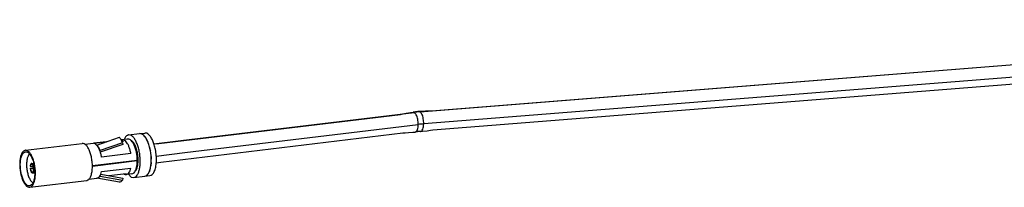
# Model space of a CAD drawing. Header units: inches. Extents: x -399 to 442, y -299 to 295.
# Tile 71 of 134: x 253 to 308, y -91 to -82. Entities that reach past the tile are written whole.
import ezdxf

# ---------------------------------------------------------------- set-up
doc = ezdxf.new("R2010")
doc.units = ezdxf.units.IN

# ---------------------------------------------------------------- blocks, each defined once
blk = doc.blocks.new('23K102-270_01__248', base_point=(316.672, -113.914))
at = {"color": 7, "linetype": 'Continuous'}
for p, q in [((324.299, -110.248), (325.07, -110.155)), ((317.073, -111.321), (321.061, -110.84)), ((324.031, -110.464), (323.994, -110.568)), ((324.441, -110.618), (324.479, -110.626)), ((317.288, -111.676), (317.37, -111.596)), ((322.917, -113.084), (324.132, -112.937)), ((324.823, -112.713), (324.759, -112.775)), ((317.384, -113.903), (321.372, -113.421)), ((317.604, -113.581), (317.602, -113.581)), ((324.289, -112.994), (324.479, -113.186)), ((324.479, -113.186), (324.659, -113.226)), ((324.659, -113.226), (325.429, -113.133))]:
    blk.add_line(p, q, dxfattribs=at)
for points, knots in [([(325.429, -113.133), (325.483, -113.114), (325.604, -113.072), (325.727, -112.881), (325.82, -112.63), (325.875, -112.312), (325.89, -111.951), (325.864, -111.57), (325.799, -111.193), (325.698, -110.847), (325.569, -110.55), (325.419, -110.329), (325.254, -110.173), (325.126, -110.16), (325.07, -110.155)], [0, 0, 0, 0, 0.16652, 0.376912, 0.646925, 0.972469, 1.339376, 1.728165, 2.116954, 2.483861, 2.809405, 3.079417, 3.289809, 3.456329, 3.456329, 3.456329, 3.456329]), ([(321.724, -111.932), (321.704, -111.83), (321.666, -111.634), (321.576, -111.365), (321.466, -111.137), (321.343, -110.969), (321.208, -110.852), (321.106, -110.844), (321.061, -110.84)], [0, 0, 0, 0, 0.309968, 0.598187, 0.851794, 1.062053, 1.227732, 1.361746, 1.361746, 1.361746, 1.361746]), ([(324.299, -110.248), (324.248, -110.265), (324.133, -110.303), (324.067, -110.406), (324.031, -110.464)], [0, 0, 0, 0, 0.1578097, 0.3540534, 0.3540534, 0.3540534, 0.3540534]), ([(325.113, -112.089), (325.11, -111.974), (325.103, -111.744), (325.052, -111.405), (324.973, -111.083), (324.87, -110.796), (324.746, -110.556), (324.609, -110.379), (324.46, -110.259), (324.349, -110.251), (324.299, -110.248)], [0, 0, 0, 0, 0.343405, 0.690507, 1.025826, 1.334868, 1.60556, 1.830175, 2.008723, 2.155323, 2.155323, 2.155323, 2.155323]), ([(324.823, -112.713), (324.854, -112.643), (324.924, -112.485), (324.963, -112.206), (324.97, -111.891), (324.935, -111.563), (324.865, -111.248), (324.762, -110.977), (324.644, -110.757), (324.529, -110.666), (324.479, -110.626)], [0, 0, 0, 0, 0.230875, 0.515219, 0.837, 1.174232, 1.502818, 1.799827, 2.047047, 2.236295, 2.236295, 2.236295, 2.236295]), ([(317.073, -111.321), (317.026, -111.338), (316.921, -111.374), (316.814, -111.54), (316.734, -111.757), (316.687, -112.033), (316.673, -112.346), (316.696, -112.676), (316.753, -113.003), (316.84, -113.303), (316.952, -113.56), (317.081, -113.752), (317.224, -113.887), (317.335, -113.898), (317.384, -113.903)], [0, 0, 0, 0, 0.144317, 0.326657, 0.560668, 0.842806, 1.160792, 1.497742, 1.834692, 2.152677, 2.434815, 2.668826, 2.851166, 2.995483, 2.995483, 2.995483, 2.995483]), ([(317.085, -111.421), (317.038, -111.438), (316.93, -111.479), (316.829, -111.658), (316.755, -111.89), (316.719, -112.181), (316.721, -112.505), (316.761, -112.837), (316.836, -113.152), (316.941, -113.425), (317.067, -113.636), (317.208, -113.776), (317.375, -113.823), (317.526, -113.738), (317.629, -113.568), (317.702, -113.333), (317.738, -113.043), (317.737, -112.719), (317.697, -112.387), (317.621, -112.073), (317.516, -111.798), (317.39, -111.591), (317.249, -111.44), (317.135, -111.427), (317.085, -111.421)], [0, 0, 0, 0, 0.14632, 0.336629, 0.583879, 0.880937, 1.211003, 1.552559, 1.882625, 2.179683, 2.426932, 2.617242, 2.763562, 2.909882, 3.100191, 3.347441, 3.644499, 3.974565, 4.31612, 4.646186, 4.943244, 5.190494, 5.380804, 5.527124, 5.527124, 5.527124, 5.527124]), ([(317.617, -111.94), (317.581, -111.848), (317.516, -111.681), (317.383, -111.481), (317.238, -111.338), (317.123, -111.326), (317.073, -111.321)], [0, 0, 0, 0, 0.2927427, 0.5357006, 0.7243258, 0.8724448, 0.8724448, 0.8724448, 0.8724448]), ([(317.288, -111.676), (317.26, -111.74), (317.196, -111.884), (317.161, -112.139), (317.154, -112.426), (317.186, -112.726), (317.25, -113.013), (317.344, -113.261), (317.452, -113.462), (317.557, -113.545), (317.602, -113.581)], [0, 0, 0, 0, 0.210799, 0.470418, 0.764217, 1.072124, 1.372138, 1.643319, 1.869042, 2.041833, 2.041833, 2.041833, 2.041833]), ([(317.384, -113.903), (317.43, -113.887), (317.534, -113.851), (317.64, -113.689), (317.72, -113.476), (317.769, -113.205), (317.784, -112.898), (317.764, -112.572), (317.712, -112.248), (317.648, -112.041), (317.617, -111.94)], [0, 0, 0, 0, 0.142423, 0.321659, 0.551247, 0.828114, 1.140678, 1.472838, 1.806382, 2.122958, 2.122958, 2.122958, 2.122958]), ([(321.372, -113.421), (321.422, -113.403), (321.535, -113.361), (321.645, -113.174), (321.725, -112.932), (321.766, -112.627), (321.771, -112.286), (321.74, -112.052), (321.724, -111.932)], [0, 0, 0, 0, 0.154755, 0.35452, 0.613304, 0.924601, 1.2719, 1.633684, 1.633684, 1.633684, 1.633684]), ([(324.659, -113.226), (324.703, -113.213), (324.798, -113.184), (324.909, -113.054), (324.998, -112.876), (325.064, -112.648), (325.106, -112.38), (325.11, -112.189), (325.113, -112.089)], [0, 0, 0, 0, 0.134393, 0.29435, 0.492542, 0.730606, 1.0038, 1.303674, 1.303674, 1.303674, 1.303674])]:
    blk.add_open_spline(points, degree=3, knots=knots, dxfattribs=at)
blk = doc.blocks.new('23K102-270_20__249', base_point=(317.41, -112.904))
at = {"color": 7, "linetype": 'Continuous'}
for p, q in [((317.506, -112.246), (317.647, -112.229)), ((317.41, -112.426), (317.432, -112.438)), ((317.41, -112.571), (317.657, -112.541)), ((317.41, -112.571), (317.432, -112.583)), ((317.432, -112.438), (317.522, -112.445)), ((317.521, -112.59), (317.432, -112.583)), ((317.568, -112.589), (317.521, -112.59)), ((317.522, -112.445), (317.568, -112.444)), ((317.568, -112.444), (317.613, -112.44)), ((317.613, -112.585), (317.568, -112.589)), ((317.585, -112.901), (317.735, -112.883)), ((317.591, -112.349), (317.587, -112.345)), ((317.632, -112.438), (317.613, -112.44)), ((317.709, -112.573), (317.613, -112.585)), ((317.63, -112.811), (317.637, -112.795)), ((317.66, -112.564), (317.682, -112.577)), ((317.66, -112.709), (317.698, -112.687)), ((317.66, -112.709), (317.682, -112.721)), ((317.682, -112.577), (317.709, -112.573)), ((317.682, -112.721), (317.721, -112.717)), ((317.698, -112.687), (317.718, -112.682))]:
    blk.add_line(p, q, dxfattribs=at)
at = {"color": 1, "linetype": 'Continuous'}
for p, q in [((317.622, -112.413), (317.613, -112.439)), ((317.613, -112.439), (317.613, -112.44))]:
    blk.add_line(p, q, dxfattribs=at)
at = {"color": 7, "linetype": 'Continuous'}
for points, knots in [([(317.506, -112.246), (317.494, -112.25), (317.468, -112.26), (317.44, -112.302), (317.42, -112.358), (317.413, -112.402), (317.41, -112.426)], [0, 0, 0, 0, 0.0368919, 0.0836022, 0.1436087, 0.2159458, 0.2159458, 0.2159458, 0.2159458]), ([(317.591, -112.349), (317.581, -112.336), (317.564, -112.313), (317.528, -112.292), (317.49, -112.299), (317.462, -112.332), (317.442, -112.379), (317.435, -112.417), (317.432, -112.438)], [0, 0, 0, 0, 0.0489214, 0.0858841, 0.1180663, 0.1568493, 0.2080973, 0.2717735, 0.2717735, 0.2717735, 0.2717735]), ([(317.682, -112.577), (317.678, -112.547), (317.671, -112.49), (317.648, -112.409), (317.62, -112.34), (317.586, -112.288), (317.549, -112.251), (317.519, -112.247), (317.506, -112.246)], [0, 0, 0, 0, 0.0890955, 0.1739497, 0.2496456, 0.3124942, 0.361202, 0.3992968, 0.3992968, 0.3992968, 0.3992968]), ([(317.41, -112.571), (317.414, -112.6), (317.421, -112.658), (317.443, -112.738), (317.472, -112.808), (317.506, -112.86), (317.543, -112.897), (317.572, -112.9), (317.585, -112.901)], [0, 0, 0, 0, 0.089095, 0.1739487, 0.2496443, 0.3124929, 0.3612007, 0.3992955, 0.3992955, 0.3992955, 0.3992955]), ([(317.432, -112.583), (317.437, -112.614), (317.446, -112.675), (317.474, -112.755), (317.509, -112.815), (317.55, -112.854), (317.603, -112.851), (317.62, -112.825), (317.63, -112.811)], [0, 0, 0, 0, 0.0958148, 0.1826743, 0.2529943, 0.303863, 0.343437, 0.3919583, 0.3919583, 0.3919583, 0.3919583]), ([(317.585, -112.901), (317.597, -112.897), (317.624, -112.888), (317.651, -112.845), (317.672, -112.789), (317.678, -112.745), (317.682, -112.721)], [0, 0, 0, 0, 0.036892, 0.0836025, 0.1436093, 0.2159471, 0.2159471, 0.2159471, 0.2159471]), ([(317.66, -112.564), (317.657, -112.544), (317.651, -112.503), (317.636, -112.445), (317.617, -112.393), (317.599, -112.363), (317.591, -112.349)], [0, 0, 0, 0, 0.0631015, 0.1237203, 0.1793789, 0.2280424, 0.2280424, 0.2280424, 0.2280424]), ([(317.63, -112.811), (317.636, -112.797), (317.651, -112.764), (317.657, -112.729), (317.66, -112.709)], [0, 0, 0, 0, 0.0483279, 0.1068593, 0.1068593, 0.1068593, 0.1068593])]:
    blk.add_open_spline(points, degree=3, knots=knots, dxfattribs=at)
at = {"color": 1, "linetype": 'Continuous'}
blk.add_open_spline([(317.613, -112.585), (317.617, -112.61), (317.626, -112.656), (317.648, -112.698), (317.659, -112.717)], degree=3, knots=[0, 0, 0, 0, 0.0760133, 0.1400964, 0.1400964, 0.1400964, 0.1400964], dxfattribs=at)
blk = doc.blocks.new('23K102-270_03__250', base_point=(325.07, -113.133))
at = {"color": 7, "linetype": 'Continuous'}
for p, q in [((325.07, -110.155), (325.432, -110.111)), ((325.677, -110.81), (325.686, -110.843)), ((325.743, -111.049), (325.817, -111.313)), ((325.817, -111.313), (325.823, -111.367)), ((325.851, -111.606), (325.881, -111.861)), ((325.868, -112.162), (325.859, -112.379)), ((325.881, -111.861), (325.878, -111.929)), ((325.641, -112.972), (325.583, -113.061)), ((325.755, -112.798), (325.721, -112.85)), ((325.795, -112.64), (325.755, -112.798)), ((325.859, -112.379), (325.842, -112.448)), ((325.429, -113.133), (325.792, -113.089)), ((325.583, -113.061), (325.519, -113.091))]:
    blk.add_line(p, q, dxfattribs=at)
for points, knots in [([(325.677, -110.81), (325.636, -110.713), (325.561, -110.534), (325.412, -110.321), (325.25, -110.171), (325.125, -110.16), (325.07, -110.155)], [0, 0, 0, 0, 0.3158215, 0.5776858, 0.7823596, 0.9453841, 0.9453841, 0.9453841, 0.9453841]), ([(326.179, -111.269), (326.155, -111.16), (326.108, -110.949), (326.003, -110.662), (325.88, -110.421), (325.742, -110.243), (325.593, -110.122), (325.482, -110.114), (325.432, -110.111)], [0, 0, 0, 0, 0.336128, 0.646008, 0.917473, 1.14272, 1.32171, 1.468596, 1.468596, 1.468596, 1.468596]), ([(325.792, -113.089), (325.851, -113.067), (325.989, -113.014), (326.117, -112.782), (326.208, -112.484), (326.25, -112.109), (326.247, -111.695), (326.202, -111.413), (326.179, -111.269)], [0, 0, 0, 0, 0.186582, 0.430799, 0.748811, 1.130425, 1.552912, 1.987556, 1.987556, 1.987556, 1.987556])]:
    blk.add_open_spline(points, degree=3, knots=knots, dxfattribs=at)
blk = doc.blocks.new('23S101-S00_10ASM__251', base_point=(321.242, -113.549))
at = {"color": 7, "linetype": 'Continuous'}
for p, q in [((321.242, -110.901), (321.851, -110.828)), ((322.755, -110.718), (321.851, -110.828)), ((321.851, -110.828), (322.753, -110.719)), ((322.085, -110.95), (323.656, -110.409)), ((323.881, -110.8), (322.31, -111.34)), ((323.89, -110.906), (322.319, -111.448)), ((324.19, -110.545), (323.772, -110.596)), ((323.772, -110.596), (323.904, -110.58)), ((323.881, -110.8), (323.89, -110.906)), ((323.915, -110.729), (323.904, -110.58)), ((322.059, -110.956), (322.072, -110.953)), ((322.072, -110.953), (322.085, -110.95)), ((322.297, -111.344), (322.284, -111.346)), ((322.31, -111.34), (322.297, -111.344)), ((324.462, -111.547), (322.409, -111.794)), ((321.762, -112.385), (324.906, -112.005)), ((324.906, -112.065), (321.765, -112.444)), ((324.843, -112.026), (324.906, -112.065)), ((322.347, -112.978), (322.995, -113.098)), ((322.409, -112.811), (324.462, -112.563)), ((323.994, -112.979), (323.966, -112.957)), ((324.535, -112.964), (324.141, -113.012)), ((321.507, -113.33), (322.077, -113.261)), ((322.088, -113.259), (322.072, -113.26)), ((322.077, -113.261), (322.088, -113.259)), ((322.085, -113.262), (322.077, -113.261)), ((323.656, -113.549), (322.085, -113.262)), ((322.284, -113.12), (322.297, -113.12)), ((322.297, -113.12), (322.31, -113.121)), ((322.31, -113.121), (323.881, -113.408)), ((322.995, -113.098), (323.89, -113.262)), ((323.89, -113.262), (323.881, -113.408))]:
    blk.add_line(p, q, dxfattribs=at)
for points, knots in [([(322.059, -110.956), (322.026, -110.923), (321.967, -110.863), (321.887, -110.839), (321.851, -110.828)], [0, 0, 0, 0, 0.135671, 0.2471391, 0.2471391, 0.2471391, 0.2471391]), ([(323.881, -110.8), (323.848, -110.727), (323.785, -110.589), (323.697, -110.467), (323.656, -110.409)], [0, 0, 0, 0, 0.2406755, 0.4518567, 0.4518567, 0.4518567, 0.4518567]), ([(324.462, -111.547), (324.444, -111.463), (324.409, -111.3), (324.332, -111.075), (324.241, -110.881), (324.138, -110.731), (324.029, -110.62), (323.943, -110.593), (323.904, -110.58)], [0, 0, 0, 0, 0.257674, 0.498109, 0.712859, 0.895868, 1.045111, 1.165708, 1.165708, 1.165708, 1.165708]), ([(324.906, -112.005), (324.902, -111.907), (324.894, -111.711), (324.846, -111.424), (324.774, -111.156), (324.681, -110.921), (324.572, -110.731), (324.453, -110.599), (324.319, -110.52), (324.231, -110.537), (324.19, -110.545)], [0, 0, 0, 0, 0.293612, 0.588408, 0.870124, 1.125709, 1.344831, 1.522096, 1.661263, 1.782196, 1.782196, 1.782196, 1.782196]), ([(322.409, -111.794), (322.393, -111.716), (322.361, -111.564), (322.309, -111.417), (322.284, -111.346)], [0, 0, 0, 0, 0.2401176, 0.4658761, 0.4658761, 0.4658761, 0.4658761]), ([(324.535, -112.964), (324.57, -112.954), (324.647, -112.931), (324.736, -112.828), (324.808, -112.689), (324.862, -112.508), (324.898, -112.296), (324.903, -112.144), (324.906, -112.065)], [0, 0, 0, 0, 0.107485, 0.234744, 0.391825, 0.580298, 0.796766, 1.034922, 1.034922, 1.034922, 1.034922]), ([(322.284, -113.12), (322.31, -113.076), (322.366, -112.979), (322.394, -112.87), (322.409, -112.811)], [0, 0, 0, 0, 0.1530709, 0.3352044, 0.3352044, 0.3352044, 0.3352044]), ([(323.994, -112.979), (324.019, -112.99), (324.065, -113.013), (324.117, -113.012), (324.141, -113.012)], [0, 0, 0, 0, 0.0796082, 0.1523413, 0.1523413, 0.1523413, 0.1523413]), ([(324.141, -113.012), (324.176, -113.001), (324.253, -112.979), (324.342, -112.876), (324.415, -112.736), (324.445, -112.624), (324.462, -112.563)], [0, 0, 0, 0, 0.1075835, 0.2349889, 0.3922768, 0.5810079, 0.5810079, 0.5810079, 0.5810079]), ([(323.656, -113.549), (323.697, -113.537), (323.785, -113.512), (323.848, -113.444), (323.881, -113.408)], [0, 0, 0, 0, 0.125949, 0.2700604, 0.2700604, 0.2700604, 0.2700604])]:
    blk.add_open_spline(points, degree=3, knots=knots, dxfattribs=at)
at = {"color": 1, "linetype": 'Continuous'}
for points, knots in [([(322.284, -111.346), (322.252, -111.27), (322.194, -111.129), (322.101, -111.01), (322.059, -110.956)], [0, 0, 0, 0, 0.2469551, 0.4527547, 0.4527547, 0.4527547, 0.4527547]), ([(322.31, -111.34), (322.278, -111.264), (322.22, -111.123), (322.127, -111.004), (322.085, -110.95)], [0, 0, 0, 0, 0.2468817, 0.4527425, 0.4527425, 0.4527425, 0.4527425]), ([(322.085, -113.262), (322.127, -113.254), (322.22, -113.238), (322.278, -113.163), (322.31, -113.121)], [0, 0, 0, 0, 0.1246954, 0.2743088, 0.2743088, 0.2743088, 0.2743088]), ([(322.088, -113.259), (322.125, -113.248), (322.205, -113.225), (322.256, -113.157), (322.284, -113.12)], [0, 0, 0, 0, 0.1118828, 0.2457058, 0.2457058, 0.2457058, 0.2457058])]:
    blk.add_open_spline(points, degree=3, knots=knots, dxfattribs=at)
blk = doc.blocks.new('23K102-270_2_2', base_point=(316.672, -113.914))
for name, p in [('23K102-270_01__248', (316.672, -113.914)), ('23K102-270_03__250', (325.07, -113.133)), ('23S101-S00_10ASM__251', (321.242, -113.549)), ('23K102-270_20__249', (317.41, -112.904))]:
    blk.add_blockref(name, p)
blk = doc.blocks.new('cable_2_2_2', base_point=(326.068, -112.2))
at = {"color": 1, "linetype": 'Continuous'}
for p, q in [((344.676, -108.631), (425.867, -102.198)), ((426.138, -103.041), (344.947, -109.474)), ((327.945, -110.642), (344.275, -108.672)), ((344.25, -108.66), (344.275, -108.672)), ((328.241, -111.483), (344.571, -109.512)), ((326.068, -110.869), (327.945, -110.642)), ((326.233, -111.725), (328.241, -111.483))]:
    blk.add_line(p, q, dxfattribs=at)
at = {"color": 7, "linetype": 'Continuous'}
for p, q in [((424.899, -102.298), (345.493, -108.59)), ((345.596, -109.889), (425.002, -103.597)), ((326.403, -110.85), (343.328, -108.807)), ((343.328, -108.807), (343.498, -108.772)), ((343.498, -108.772), (343.719, -108.731)), ((343.719, -108.731), (344.014, -108.681)), ((344.014, -108.681), (344.202, -108.652)), ((344.249, -108.648), (344.202, -108.652)), ((344.304, -108.644), (344.249, -108.648)), ((344.328, -108.644), (344.304, -108.644)), ((344.342, -108.646), (344.328, -108.644)), ((344.377, -108.642), (344.342, -108.646)), ((344.412, -108.638), (344.377, -108.642)), ((344.449, -108.635), (344.412, -108.638)), ((344.463, -108.631), (344.449, -108.635)), ((344.488, -108.626), (344.463, -108.631)), ((344.543, -108.618), (344.488, -108.626)), ((344.606, -108.612), (344.543, -108.618)), ((345.072, -108.595), (344.606, -108.612)), ((345.308, -108.591), (345.072, -108.595)), ((345.493, -108.59), (345.308, -108.591)), ((326.559, -112.141), (343.484, -110.098)), ((343.484, -110.098), (343.658, -110.091)), ((343.658, -110.091), (343.882, -110.079)), ((343.882, -110.079), (344.18, -110.057)), ((344.18, -110.057), (344.347, -110.044)), ((344.409, -110.036), (344.347, -110.044)), ((344.455, -110.028), (344.409, -110.036)), ((344.476, -110.023), (344.455, -110.028)), ((344.487, -110.019), (344.476, -110.023)), ((344.517, -110.016), (344.487, -110.019)), ((344.547, -110.012), (344.517, -110.016)), ((344.578, -110.01), (344.547, -110.012)), ((344.591, -110.011), (344.578, -110.01)), ((344.613, -110.012), (344.591, -110.011)), ((344.661, -110.011), (344.613, -110.012)), ((344.697, -110.008), (344.661, -110.011)), ((344.697, -110.008), (344.874, -109.988)), ((344.72, -110.006), (344.697, -110.008)), ((344.874, -109.988), (345.179, -109.95)), ((345.179, -109.95), (345.413, -109.917)), ((345.413, -109.917), (345.596, -109.889)), ((326.068, -110.871), (326.403, -110.85)), ((326.227, -112.2), (326.559, -112.141))]:
    blk.add_line(p, q, dxfattribs=at)
for points, knots in [([(344.25, -108.66), (344.242, -108.658), (344.227, -108.653), (344.21, -108.652), (344.202, -108.652)], [0, 0, 0, 0, 0.02513209, 0.04913052, 0.04913052, 0.04913052, 0.04913052]), ([(344.653, -108.621), (344.645, -108.618), (344.63, -108.613), (344.614, -108.612), (344.606, -108.612)], [0, 0, 0, 0, 0.02419522, 0.04746354, 0.04746354, 0.04746354, 0.04746354]), ([(344.347, -110.044), (344.351, -110.043), (344.359, -110.043), (344.367, -110.041), (344.371, -110.041)], [0, 0, 0, 0, 0.01182143, 0.0236475, 0.0236475, 0.0236475, 0.0236475])]:
    blk.add_open_spline(points, degree=3, knots=knots, dxfattribs=at)
at = {"color": 1, "linetype": 'Continuous'}
for points, knots in [([(344.676, -108.631), (344.609, -108.637), (344.475, -108.648), (344.342, -108.664), (344.275, -108.672)], [0, 0, 0, 0, 0.2015128, 0.4035156, 0.4035156, 0.4035156, 0.4035156]), ([(344.571, -109.512), (344.569, -109.452), (344.565, -109.331), (344.534, -109.154), (344.489, -108.99), (344.43, -108.851), (344.363, -108.739), (344.302, -108.692), (344.275, -108.672)], [0, 0, 0, 0, 0.180876, 0.3627706, 0.5354237, 0.6895815, 0.8183122, 0.9190974, 0.9190974, 0.9190974, 0.9190974]), ([(344.676, -108.631), (344.672, -108.629), (344.665, -108.625), (344.657, -108.622), (344.653, -108.621)], [0, 0, 0, 0, 0.01305513, 0.02568494, 0.02568494, 0.02568494, 0.02568494]), ([(344.947, -109.474), (344.948, -109.414), (344.948, -109.293), (344.924, -109.116), (344.884, -108.951), (344.828, -108.811), (344.764, -108.699), (344.703, -108.652), (344.676, -108.631)], [0, 0, 0, 0, 0.1812706, 0.3628835, 0.5347118, 0.6877178, 0.8153072, 0.9155106, 0.9155106, 0.9155106, 0.9155106]), ([(344.371, -110.041), (344.4, -110.025), (344.468, -109.989), (344.524, -109.862), (344.564, -109.702), (344.568, -109.579), (344.571, -109.512)], [0, 0, 0, 0, 0.0964154, 0.2268269, 0.3957447, 0.5946981, 0.5946981, 0.5946981, 0.5946981]), ([(344.947, -109.474), (344.885, -109.48), (344.759, -109.49), (344.633, -109.505), (344.571, -109.512)], [0, 0, 0, 0, 0.1891392, 0.3787383, 0.3787383, 0.3787383, 0.3787383]), ([(344.72, -110.006), (344.75, -109.992), (344.823, -109.958), (344.886, -109.83), (344.934, -109.668), (344.943, -109.542), (344.947, -109.474)], [0, 0, 0, 0, 0.0997646, 0.2338484, 0.4067583, 0.6096317, 0.6096317, 0.6096317, 0.6096317])]:
    blk.add_open_spline(points, degree=3, knots=knots, dxfattribs=at)
blk = doc.blocks.new('N2494-61602', base_point=(316.672, -113.914))
for name, p in [('cable_2_2_2', (326.068, -112.2)), ('23K102-270_2_2', (316.672, -113.914))]:
    blk.add_blockref(name, p)
blk = doc.blocks.new('N2494-90111__402', base_point=(64.875, -291.434))
blk.add_blockref('N2494-61602', (316.672, -113.914))
blk = doc.blocks.new('gen2', base_point=(303.75, 141.25))
blk.add_blockref('N2494-90111__402', (64.875, -291.434))

msp = doc.modelspace()

# ---------------------------------------------------------------- block references
at = {"xscale": 0.8, "yscale": 0.8, "zscale": 0.8}
msp.add_blockref('gen2', (243, 113), dxfattribs=at)

doc.saveas('drawing.dxf')
